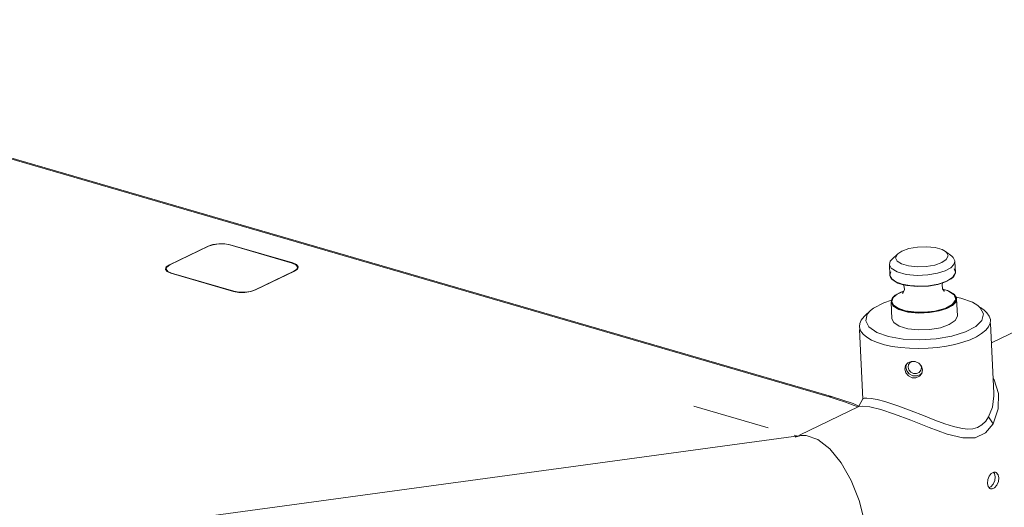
# Model space of a CAD drawing. Header units: millimetres. Extents: x 3925 to 5043, y -86 to 778.
# Tile 161 of 164: x 4843 to 4918, y 502 to 539. Entities that reach past the tile are written whole.
import ezdxf

# ---------------------------------------------------------------- set-up
doc = ezdxf.new("R2010")
doc.units = ezdxf.units.MM
doc.header["$LTSCALE"] = 46.255
for name, color, linetype in [('140-155102-0DXF_CONTINUOUS_LINE', 7, 'CONTINUOUS'), ('H30K-CHRISTIDXF_CONTINUOUS_LINE', 7, 'CONTINUOUS'), ('H30K-TOP-COVDXF_CONTINUOUS_LINE', 7, 'CONTINUOUS'), ('R70-LABEL-IRDXF_CONTINUOUS_LINE', 7, 'CONTINUOUS')]:
    doc.layers.add(name, color=color, linetype=linetype)

msp = doc.modelspace()

# ---------------------------------------------------------------- linework, layer by layer
at = {"layer": '140-155102-0DXF_CONTINUOUS_LINE', "color": 7, "linetype": 'Continuous', "lineweight": 0}
for p, q in [((4917.1834, 514.8316), (4968.3057, 539.4648)), ((4909.4677, 521.0456), (4909.6051, 521.2092)), ((4910.0424, 521.6131), (4909.6051, 521.2092)), ((4909.9894, 521.0571), (4909.8787, 521.3158)), ((4913.681, 521.7805), (4913.7639, 521.7074)), ((4913.6819, 521.7806), (4914.1544, 521.4186)), ((4913.8746, 521.4486), (4913.7435, 521.1833)), ((4913.7639, 521.7074), (4913.8746, 521.4486)), ((4914.1544, 521.4186), (4914.257, 521.327)), ((4914.257, 521.327), (4914.3912, 521.0755)), ((4909.4005, 520.8056), (4909.4677, 521.0456)), ((4909.4005, 520.8056), (4909.4384, 519.9834)), ((4909.9901, 520.2293), (4909.5388, 520.5141)), ((4914.4329, 520.2171), (4914.3306, 520.4652)), ((4914.3912, 521.0755), (4914.3952, 521.0355)), ((4914.3952, 521.0355), (4914.433, 520.215)), ((4909.4383, 519.9851), (4909.5172, 520.2437)), ((4909.4423, 519.9451), (4909.4384, 519.9834)), ((4909.4384, 519.9834), (4909.4767, 519.8283)), ((4909.5766, 519.6936), (4909.4423, 519.9451)), ((4909.4767, 519.8283), (4909.5873, 519.6675)), ((4909.5766, 519.6936), (4909.8882, 519.4727)), ((4909.614, 519.6408), (4909.5911, 519.6639)), ((4910.04, 519.3807), (4909.614, 519.6408)), ((4914.1218, 519.7022), (4913.684, 519.4618)), ((4913.7707, 519.5244), (4914.2459, 519.8279)), ((4914.2368, 519.7997), (4914.1218, 519.7022)), ((4914.2897, 519.856), (4914.2368, 519.7997)), ((4914.2459, 519.8279), (4914.4321, 520.1675)), ((4914.4321, 520.1675), (4914.433, 520.215)), ((4909.8882, 519.4727), (4910.3883, 519.2897)), ((4910.4558, 519.2477), (4910.04, 519.3807)), ((4910.3883, 519.2897), (4910.9508, 519.1839)), ((4913.1182, 519.3055), (4913.7707, 519.5244)), ((4913.4635, 519.3803), (4913.4236, 519.2594)), ((4913.4236, 519.2594), (4913.4579, 518.9404)), ((4913.4579, 518.9404), (4913.5692, 518.751)), ((4913.4811, 518.901), (4913.6543, 518.8613)), ((4913.684, 519.4618), (4913.4875, 519.3873)), ((4913.4933, 518.8802), (4913.8238, 518.8014)), ((4909.6112, 518.2048), (4909.5327, 517.9345)), ((4909.5788, 517.9728), (4909.6795, 518.2682)), ((4909.7311, 518.35), (4909.6112, 518.2048)), ((4909.6119, 518.2038), (4909.6721, 518.287)), ((4909.6721, 518.287), (4909.7311, 518.35)), ((4909.6795, 518.2682), (4909.9926, 518.535)), ((4909.7311, 518.35), (4909.844, 518.4454)), ((4909.9926, 518.535), (4910.5001, 518.7607)), ((4910.338, 518.7086), (4910.4994, 518.7588)), ((4913.5692, 518.751), (4913.5838, 518.7346)), ((4913.8238, 518.8014), (4914.342, 518.4924)), ((4914.2158, 517.7582), (4914.4704, 518.1163)), ((4914.4704, 518.1163), (4914.342, 518.4924)), ((4914.3562, 518.5025), (4914.3746, 518.4837)), ((4914.3784, 518.4801), (4914.3746, 518.4837)), ((4914.3746, 518.4837), (4914.5081, 518.2336)), ((4914.4925, 518.3116), (4914.3784, 518.4801)), ((4914.5081, 518.2336), (4914.4453, 517.9552)), ((4914.5274, 518.1643), (4914.4925, 518.3116)), ((4914.4968, 518.2935), (4914.8454, 518.2314)), ((4914.5274, 518.1643), (4914.5865, 516.8803)), ((4908.9704, 517.8806), (4909.572, 518.0698)), ((4909.5327, 517.9345), (4909.5917, 516.6505)), ((4909.5327, 517.9327), (4909.6565, 517.6571)), ((4909.7139, 517.6951), (4909.5788, 517.9728)), ((4909.6565, 517.6571), (4909.671, 517.6412)), ((4914.4453, 517.9552), (4914.2133, 517.7136)), ((4916.1502, 517.6617), (4916.3355, 517.4969)), ((4916.3355, 517.4969), (4916.5798, 517.0246)), ((4916.3468, 517.5117), (4916.6235, 517.2997)), ((4907.9621, 517.285), (4907.5248, 516.881)), ((4909.5918, 516.6505), (4909.73, 516.359)), ((4916.5798, 517.0246), (4916.4591, 516.5333)), ((4916.6235, 517.2997), (4916.8285, 517.1165)), ((4917.1051, 516.5336), (4917.0999, 516.5929)), ((4907.121, 516.0131), (4907.1156, 516.0738)), ((4907.1263, 515.843), (4907.3712, 510.5203)), ((4907.8428, 516.0338), (4907.5984, 516.5061)), ((4917.0838, 516.3201), (4917.1051, 516.5336)), ((4917.1157, 516.3027), (4917.3606, 510.9803)), ((4907.3922, 515.4909), (4907.6736, 515.2518)), ((4910.5812, 512.8163), (4910.6369, 513.0926)), ((4910.6369, 513.0926), (4910.8061, 513.2923)), ((4910.6771, 513.0845), (4910.6523, 512.9613)), ((4910.6523, 512.9613), (4910.7298, 512.6802)), ((4910.8061, 513.2923), (4911.0676, 513.4)), ((4910.8275, 512.9711), (4910.8695, 513.1792)), ((4910.8695, 513.1792), (4910.9971, 513.3302)), ((4910.9971, 513.3302), (4911.1583, 513.3971)), ((4911.0676, 513.4), (4911.3679, 513.3904)), ((4911.3679, 513.3904), (4911.6477, 513.2649)), ((4911.6477, 513.2649), (4911.8496, 513.0447)), ((4911.7908, 513.1088), (4911.8417, 512.9368)), ((4911.8417, 512.9368), (4911.7975, 512.7242)), ((4911.8496, 513.0447), (4911.9306, 512.7708)), ((4910.6587, 512.5358), (4910.5812, 512.8163)), ((4910.8527, 512.3002), (4910.6587, 512.5358)), ((4910.7298, 512.6802), (4910.9226, 512.4448)), ((4910.9226, 512.4448), (4911.1964, 512.3059)), ((4911.1964, 512.3059), (4911.4959, 512.2957)), ((4911.4639, 512.4743), (4911.2384, 512.4818)), ((4911.6653, 512.564), (4911.4639, 512.4743)), ((4911.7975, 512.7242), (4911.6653, 512.564)), ((4911.9306, 512.7708), (4911.8714, 512.4873)), ((4917.2531, 509.9022), (4917.3643, 510.7669)), ((4917.3643, 510.7669), (4917.3607, 510.9792)), ((4917.6986, 509.7873), (4917.714, 510.9639)), ((4902.5578, 507.7844), (4907.0791, 509.9629)), ((4907.3767, 510.5432), (4907.0721, 509.9925)), ((4907.0791, 509.9629), (4907.3131, 509.9996)), ((4907.3131, 509.9996), (4907.9058, 509.9321)), ((4907.9058, 509.9321), (4908.7382, 509.7262)), ((4916.9711, 509.1738), (4917.2531, 509.9022)), ((4908.7382, 509.7262), (4909.7857, 509.3855)), ((4917.316, 508.6557), (4916.9711, 509.1738)), ((4917.316, 508.6557), (4917.6986, 509.7873)), ((4841.4227, 499.4286), (4902.6555, 507.75)), ((4902.2066, 507.615), (4902.6555, 507.75)), ((4916.9178, 504.3903), (4917.0167, 504.6636)), ((4917.0167, 504.6636), (4917.1756, 504.8679)), ((4917.4375, 504.3157), (4917.4738, 504.6014)), ((4917.6968, 504.7661), (4917.7573, 504.519)), ((4916.892, 504.102), (4916.9178, 504.3903)), ((4916.9424, 503.8578), (4916.892, 504.102)), ((4917.0612, 503.7066), (4916.9424, 503.8578)), ((4917.0001, 503.7843), (4917.1374, 503.8504)), ((4917.1374, 503.8504), (4917.315, 504.0489)), ((4917.315, 504.0489), (4917.4375, 504.3157)), ((4917.6, 503.9667), (4917.423, 503.7678)), ((4917.1194, 503.6802), (4917.0612, 503.7066))]:
    msp.add_line(p, q, dxfattribs=at)
for points in [[(4910.0424, 521.6132), (4910.3604, 521.8201), (4910.8957, 522.0091), (4911.5494, 522.1228), (4912.2419, 522.1475), (4912.8891, 522.0805), (4913.4213, 521.9275), (4913.681, 521.7805)], [(4909.8787, 521.3158), (4910.0097, 521.5811), (4910.0424, 521.6132)], [(4913.7435, 521.1833), (4913.3928, 520.9444), (4912.8576, 520.7554), (4912.2039, 520.6416), (4911.5113, 520.6169), (4910.8641, 520.6839), (4910.3319, 520.837), (4909.9894, 521.0571)], [(4909.5388, 520.5141), (4909.4046, 520.7656), (4909.4005, 520.8056)], [(4914.0947, 520.5525), (4913.6544, 520.3108), (4913.0651, 520.1223), (4912.3361, 519.9978), (4911.5106, 519.9621), (4910.6756, 520.0399), (4909.9901, 520.2293)], [(4914.3952, 521.0355), (4914.328, 520.7955), (4914.0947, 520.5525)], [(4909.5873, 519.6675), (4909.5836, 519.6721), (4909.5786, 519.6822), (4909.5766, 519.6936)], [(4914.2368, 519.7997), (4914.3191, 519.8919), (4914.4329, 520.2171)], [(4910.4392, 518.6027), (4910.4109, 518.5819), (4910.465, 518.6542), (4910.5421, 518.8882)], [(4913.4875, 519.3873), (4913.0979, 519.2743), (4912.3729, 519.1505), (4911.552, 519.115), (4910.7216, 519.1923), (4910.4558, 519.2477)], [(4910.5421, 518.8882), (4910.5078, 519.2072), (4910.4879, 519.241)], [(4910.9508, 519.1839), (4911.6604, 519.1403), (4912.3909, 519.1792), (4913.1182, 519.3055)], [(4913.6543, 518.8613), (4913.9258, 518.7669), (4914.3562, 518.5025)], [(4909.6826, 517.6753), (4909.5491, 517.9254), (4909.6119, 518.2038)], [(4909.844, 518.4454), (4910.2818, 518.6858), (4910.338, 518.7086)], [(4914.342, 518.4924), (4914.3538, 518.4924), (4914.3649, 518.4895), (4914.3746, 518.4837)], [(4914.5274, 518.1625), (4914.4603, 517.9225), (4914.4296, 517.8767)], [(4914.8454, 518.2314), (4915.7414, 517.9111), (4916.1502, 517.6617)], [(4907.9625, 517.2849), (4908.1889, 517.4669), (4908.9704, 517.8806)], [(4914.4296, 517.8767), (4914.2269, 517.6796), (4913.7866, 517.4379), (4913.1973, 517.2494), (4912.4683, 517.1249), (4911.6428, 517.0892), (4910.8078, 517.1669), (4910.1224, 517.3563), (4909.671, 517.6412)], [(4909.6826, 517.6753), (4909.676, 517.6647), (4909.672, 517.6531), (4909.671, 517.6412)], [(4914.2133, 517.7136), (4913.7755, 517.4732), (4913.1894, 517.2857), (4912.4644, 517.1619), (4911.6436, 517.1264), (4910.8131, 517.2037), (4910.1315, 517.3921), (4909.6826, 517.6753)], [(4909.6826, 517.6753), (4909.6915, 517.6843), (4909.7022, 517.691), (4909.7139, 517.6951)], [(4909.7139, 517.6951), (4910.0675, 517.455), (4910.6197, 517.272), (4911.2784, 517.1726), (4912.0774, 517.1593), (4912.8756, 517.2484), (4913.6182, 517.4438), (4914.2158, 517.7582)], [(4907.1156, 516.0738), (4907.1366, 516.2863), (4907.2534, 516.5593), (4907.4689, 516.8273), (4907.5248, 516.881)], [(4907.5984, 516.5061), (4907.7191, 516.9975), (4907.9625, 517.2849)], [(4909.73, 516.359), (4910.1555, 516.085), (4910.8119, 515.8947), (4911.6126, 515.8094), (4912.4781, 515.8376), (4913.2975, 515.9773), (4913.9711, 516.2117), (4914.4179, 516.5118), (4914.5864, 516.8467), (4914.5864, 516.8803)], [(4917.0999, 516.5929), (4917.0142, 516.8606), (4916.8285, 517.1165)], [(4907.3922, 515.4909), (4907.2067, 515.7464), (4907.121, 516.0131)], [(4916.4591, 516.5333), (4915.9893, 516.0639), (4915.2078, 515.6501), (4914.1699, 515.3238), (4912.9665, 515.1144), (4911.6906, 515.0379), (4910.4477, 515.1009), (4909.3328, 515.2993), (4908.4368, 515.6196), (4907.8428, 516.0338)], [(4916.7498, 515.7781), (4916.966, 516.0459), (4917.0838, 516.3201)], [(4907.6736, 515.2518), (4908.0448, 515.0343), (4908.4996, 514.8422), (4909.0269, 514.6802), (4909.6172, 514.551), (4910.2576, 514.4575), (4910.9366, 514.4015), (4911.6389, 514.3842), (4912.3513, 514.4059), (4913.0586, 514.4662), (4913.7465, 514.5638), (4914.4017, 514.697), (4915.0099, 514.8628), (4915.5596, 515.0581), (4916.0393, 515.2789), (4916.4383, 515.5202), (4916.7498, 515.7781)], [(4911.2384, 512.4818), (4911.0332, 512.5839), (4910.8868, 512.759), (4910.8275, 512.9711)], [(4911.4259, 512.1523), (4911.1261, 512.1624), (4910.8527, 512.3002)], [(4911.8714, 512.4873), (4911.694, 512.2719), (4911.4259, 512.1523)], [(4911.4959, 512.2957), (4911.7641, 512.4155), (4911.8427, 512.511)], [(4917.714, 510.9639), (4917.3812, 512.0039), (4917.3094, 512.094)], [(4907.3767, 510.5434), (4907.4772, 510.5974), (4907.689, 510.6131), (4908.0222, 510.5822)], [(4908.0222, 510.5822), (4908.4789, 510.4938), (4909.0468, 510.3443)], [(4909.0468, 510.3443), (4910.0469, 510.0197), (4911.0589, 509.6447), (4912.0115, 509.2711), (4912.8745, 508.9316), (4913.6322, 508.6509), (4914.2836, 508.4415), (4914.8447, 508.3066), (4915.3296, 508.2484), (4915.7537, 508.2688), (4916.129, 508.3724), (4916.4624, 508.5648), (4916.7457, 508.84), (4916.9711, 509.1738)], [(4909.7857, 509.3855), (4911.0326, 508.919), (4912.4407, 508.3638), (4913.8155, 507.8617), (4914.998, 507.5727), (4915.9484, 507.5877), (4916.7262, 507.947), (4917.316, 508.6557)], [(4902.6555, 507.75), (4903.047, 507.7546), (4903.9365, 507.452), (4904.8515, 506.7404), (4905.7211, 505.6739), (4906.4919, 504.3155), (4907.0952, 502.7916), (4907.4981, 501.2076), (4907.6807, 499.6636)], [(4917.1756, 504.8679), (4917.3677, 504.9606), (4917.4895, 504.9525)], [(4917.4738, 504.6014), (4917.4131, 504.8484), (4917.3291, 504.9419)], [(4917.4895, 504.9525), (4917.5556, 504.9238), (4917.6968, 504.7661)], [(4917.7573, 504.519), (4917.7214, 504.2335), (4917.6, 503.9667)], [(4917.423, 503.7678), (4917.231, 503.6751), (4917.1194, 503.6802)]]:
    msp.add_lwpolyline(points, dxfattribs=at)
at = {"layer": 'H30K-CHRISTIDXF_CONTINUOUS_LINE', "color": 7, "linetype": 'Continuous', "lineweight": 0}
for p, q in [((4854.5297, 520.7581), (4857.4849, 522.1821)), ((4859.1054, 522.291), (4863.8688, 520.9056)), ((4854.2506, 520.4523), (4854.3085, 520.6004)), ((4854.2533, 520.4281), (4854.2506, 520.4523)), ((4854.3726, 520.2676), (4854.2533, 520.4281)), ((4854.3085, 520.6004), (4854.5297, 520.7581)), ((4864.2085, 520.4485), (4863.9873, 520.2908)), ((4864.2664, 520.5965), (4864.2085, 520.4485)), ((4854.6482, 520.1433), (4854.3726, 520.2676)), ((4854.6493, 520.1177), (4854.6482, 520.1433)), ((4859.4115, 518.7578), (4854.6482, 520.1433)), ((4863.9873, 520.2908), (4861.0321, 518.8668)), ((4863.9886, 520.2622), (4863.9873, 520.2908)), ((4861.0321, 518.8668), (4860.6785, 518.7476)), ((4859.8014, 518.6886), (4859.4115, 518.7578))]:
    msp.add_line(p, q, dxfattribs=at)
for points in [[(4857.4849, 522.1821), (4857.8385, 522.3013), (4858.2706, 522.3639), (4858.7155, 522.3603), (4859.1054, 522.291)], [(4863.8688, 520.9056), (4864.1444, 520.7812), (4864.2637, 520.6207), (4864.2664, 520.5965)], [(4860.6785, 518.7476), (4860.2463, 518.685), (4859.8014, 518.6886)]]:
    msp.add_lwpolyline(points, dxfattribs=at)
at = {"layer": 'H30K-TOP-COVDXF_CONTINUOUS_LINE', "color": 7, "linetype": 'Continuous', "lineweight": 0}
for p, q in [((4904.7966, 510.6989), (4822.5716, 534.6149)), ((4904.9977, 510.7219), (4822.7727, 534.6379)), ((4857.4471, 522.1931), (4854.4919, 520.7691)), ((4857.8161, 522.3175), (4857.4471, 522.1931)), ((4857.4471, 522.1931), (4857.4484, 522.1645)), ((4859.1381, 522.3068), (4858.7312, 522.379)), ((4859.1381, 522.3068), (4859.1393, 522.2812)), ((4863.9015, 520.9213), (4859.1381, 522.3068)), ((4854.261, 520.6045), (4854.2006, 520.45)), ((4854.2006, 520.45), (4854.2035, 520.4248)), ((4854.2035, 520.4248), (4854.3279, 520.2573)), ((4854.2516, 520.426), (4854.228, 520.4064)), ((4854.4919, 520.7691), (4854.261, 520.6045)), ((4864.189, 520.7916), (4863.9015, 520.9213)), ((4864.0251, 520.2798), (4864.2559, 520.4444)), ((4864.2559, 520.4444), (4864.3164, 520.5988)), ((4854.3279, 520.2573), (4854.6155, 520.1276)), ((4854.6155, 520.1276), (4859.3789, 518.7421)), ((4861.0699, 518.8558), (4864.0251, 520.2798)), ((4904.7966, 510.6989), (4904.9975, 510.722)), ((4905.4205, 510.51), (4904.7966, 510.6989)), ((4894.4971, 509.9958), (4900.1678, 508.3464)), ((4907.0126, 509.9309), (4906.7284, 510.0513)), ((4902.1478, 507.7705), (4902.3115, 507.7229))]:
    msp.add_line(p, q, dxfattribs=at)
for points in [[(4858.7312, 522.379), (4858.267, 522.3828), (4857.8161, 522.3175)], [(4864.3164, 520.5988), (4864.3135, 520.6241), (4864.189, 520.7916)], [(4859.3789, 518.7421), (4859.7857, 518.6699), (4860.25, 518.6661), (4860.7009, 518.7314), (4861.0699, 518.8558)], [(4907.0683, 510.0027), (4906.6369, 510.1878), (4904.9975, 510.722)], [(4906.7284, 510.0513), (4906.062, 510.2974), (4905.4205, 510.51)]]:
    msp.add_lwpolyline(points, dxfattribs=at)
at = {"layer": 'R70-LABEL-IRDXF_CONTINUOUS_LINE', "color": 7, "linetype": 'Continuous', "lineweight": 0}
for p, q in [((4863.9552, 520.2635), (4863.9559, 520.2465)), ((4861.0653, 518.871), (4861.066, 518.8556))]:
    msp.add_line(p, q, dxfattribs=at)

doc.saveas('drawing.dxf')
